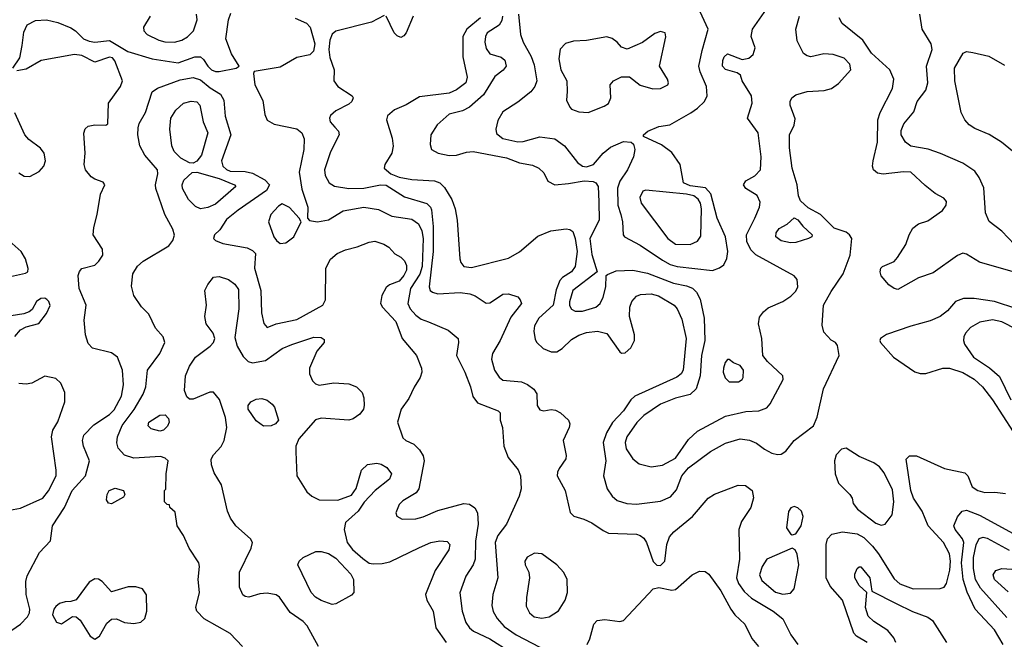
# Model space of a CAD drawing. Extents: x 1173029 to 1307123, y 522559 to 678521.
# Tile 81 of 256: x 1192510 to 1197818, y 566613 to 569956. Entities that reach past the tile are written whole.
import ezdxf

# ---------------------------------------------------------------- set-up
doc = ezdxf.new("R2010")
doc.units = 0

msp = doc.modelspace()

# ---------------------------------------------------------------- linework, layer by layer
at = {"layer": '0CON10XD'}
for points in [[(1196245, 568603.5), (1196283.5, 568616.5), (1196306.4, 568633.6), (1196322, 568668), (1196327.5, 568705), (1196315.3, 568785), (1196270.5, 568885), (1196236.8, 569016.8), (1196207.8, 569047.8), (1196125, 569059.6), (1196089.5, 569075), (1196070, 569175), (1196025, 569239.2), (1195970.3, 569280.3), (1195873.3, 569325), (1195873.3, 569335), (1195896.7, 569355), (1195955, 569379.2), (1196015, 569388), (1196127.3, 569452.7), (1196165, 569478.2), (1196201.8, 569515), (1196216.4, 569545), (1196213.1, 569595), (1196178.2, 569675), (1196171.1, 569705), (1196189.3, 569789.2), (1196221.8, 569905), (1196156.7, 570045)], [(1192472.9, 569695), (1192510.3, 569749.7), (1192522.8, 569817.2), (1192531.6, 569888.4), (1192551.2, 569928.8), (1192595, 569951.8), (1192655, 569955.3), (1192715, 569941.2), (1192785, 569911.1), (1192810.6, 569895), (1192855, 569852), (1192885, 569840), (1192915, 569834.2), (1192995, 569843.1), (1193093.4, 569783.4), (1193225, 569743.8), (1193365, 569722.9), (1193455, 569754.6), (1193484.6, 569754.6), (1193501.3, 569741.3), (1193523.9, 569705), (1193544.6, 569685), (1193565, 569675.9), (1193585, 569675.3), (1193676.7, 569693.3), (1193693.3, 569705), (1193652, 569772), (1193622.3, 569852.3), (1193635.6, 569955), (1193648.7, 569991.3)], [(1193213.3, 569975), (1193176.7, 569915), (1193180, 569895), (1193198.1, 569875), (1193260.8, 569845), (1193293.1, 569836.9), (1193345, 569834.1), (1193385, 569844.7), (1193415, 569863.1), (1193447.3, 569895), (1193467.1, 569955), (1193463.3, 569985)], [(1194475, 569978.8), (1194407, 569943), (1194215, 569893.1), (1194195, 569877.3), (1194181.6, 569845), (1194177, 569795), (1194182, 569752), (1194205.6, 569685), (1194204.2, 569625), (1194226, 569595), (1194302, 569545), (1194307.5, 569535), (1194300.8, 569515), (1194285, 569499.4), (1194215, 569464.4), (1194185, 569438.8), (1194180.6, 569425), (1194184.4, 569405), (1194209.2, 569375), (1194228.6, 569355), (1194232.9, 569335), (1194185, 569242), (1194152.5, 569145), (1194156.7, 569115), (1194178.6, 569075), (1194207.3, 569057.3), (1194285, 569045.8), (1194365, 569046.2), (1194455, 569064.8), (1194485, 569063.8), (1194585, 569000.4), (1194704.7, 568964.7), (1194724.5, 568945), (1194730, 568930), (1194739.5, 568839.5), (1194740, 568705), (1194717.9, 568515), (1194723.1, 568495), (1194735.4, 568485.4), (1194765, 568477.1), (1194885, 568483.1), (1194936.1, 568476.1), (1194965.3, 568465.3), (1195025, 568425.7), (1195045, 568428.6), (1195075, 568447.8), (1195115, 568474.4), (1195145, 568476.7), (1195195, 568460), (1195208.6, 568445), (1195215.7, 568425), (1195158.7, 568351.3), (1195101.1, 568225), (1195058.5, 568155), (1195054.5, 568125), (1195070.5, 568065), (1195095, 568028.1), (1195115, 568011.8), (1195215, 568001.9), (1195247.8, 567987.8), (1195282.2, 567962.2), (1195297.1, 567937.1), (1195299.4, 567875), (1195315, 567850.6), (1195335, 567845.7), (1195375, 567852.9), (1195399.3, 567849.3), (1195425, 567834.4), (1195468.6, 567795), (1195475.6, 567775), (1195471.9, 567755), (1195440.6, 567685), (1195455.7, 567605), (1195454.2, 567585.8), (1195417.5, 567535), (1195408.6, 567515), (1195408.1, 567495), (1195450.5, 567415), (1195477.4, 567297.4), (1195496.9, 567276.9), (1195550.7, 567260.7), (1195595, 567242), (1195655, 567199.7), (1195685, 567186.3), (1195835, 567180), (1195855, 567173.5), (1195875, 567158.1), (1195890, 567135), (1195925, 567032.2), (1195945, 567013.9), (1195965, 567011.5), (1195988.2, 567035), (1195998, 567125), (1196013.8, 567166.2), (1196036.8, 567193.2), (1196137.8, 567275), (1196221.4, 567375), (1196255, 567395.6), (1196383.3, 567445), (1196422.6, 567442.6), (1196459.2, 567415), (1196465.7, 567375.7), (1196452.5, 567325), (1196401.2, 567248.8), (1196387.5, 567205), (1196391.2, 567045), (1196374.7, 566945), (1196385.9, 566915), (1196415, 566871.8), (1196455, 566835.9), (1196572.5, 566765), (1196623.7, 566723.7), (1196667.4, 566637.4), (1196704.4, 566585)], [(1194488.1, 569415), (1194517.4, 569317.4), (1194524, 569274), (1194515.8, 569235), (1194478.2, 569175), (1194475.5, 569155), (1194511.1, 569125), (1194555, 569106.1), (1194625, 569094.4), (1194746, 569086), (1194774.7, 569074.7), (1194800, 569050), (1194840, 568985), (1194857.1, 568935), (1194869.2, 568875), (1194882.9, 568665), (1194888, 568645), (1194904.5, 568624.5), (1194945, 568619.4), (1195145, 568669.2), (1195205, 568703.6), (1195302.6, 568787.4), (1195372.8, 568817.2), (1195456.6, 568826.6), (1195475, 568824.6), (1195492.2, 568812.2), (1195505, 568776), (1195514.8, 568705.2), (1195504.8, 568625), (1195485, 568596), (1195435.6, 568564.4), (1195421.5, 568548.5), (1195402.1, 568497.9), (1195385.3, 568415), (1195308.2, 568345), (1195285.4, 568305), (1195281.5, 568275), (1195289.8, 568229.8), (1195297.5, 568215), (1195332.4, 568182.4), (1195375, 568163.3), (1195405, 568163.4), (1195435, 568182.7), (1195485, 568229.6), (1195525, 568253.8), (1195565, 568267.5), (1195625.5, 568275.5), (1195675, 568262), (1195745, 568164), (1195755, 568156), (1195775, 568158), (1195804.5, 568185.5), (1195824.4, 568225), (1195824.4, 568255), (1195797.8, 568355), (1195799.1, 568405), (1195810, 568435), (1195835, 568463.3), (1195856.9, 568473.1), (1195915, 568475.9), (1195953.6, 568466.4), (1196039.1, 568415), (1196055.4, 568395), (1196080, 568340), (1196102.5, 568235), (1196087.5, 568065), (1196075.5, 568045), (1196052.2, 568027.8), (1195825.9, 567924.1), (1195804.5, 567905), (1195765.2, 567844.8), (1195706.6, 567783.4), (1195672.8, 567727.2), (1195656, 567675), (1195669.2, 567575), (1195658.1, 567495), (1195677.5, 567425), (1195704.3, 567385), (1195731.7, 567361.7), (1195782.5, 567345), (1195835, 567341.5), (1195965, 567357.9), (1196018.9, 567381.1), (1196051.1, 567418.9), (1196079.6, 567495), (1196115, 567538.2), (1196235, 567625.5), (1196315, 567671.8), (1196395, 567693.8), (1196445, 567688.2), (1196482, 567672), (1196525, 567639.2), (1196565, 567618), (1196595, 567610), (1196615, 567612.5), (1196641.2, 567628.8), (1196686, 567685), (1196788.6, 567765), (1196808.6, 567811.4), (1196842.7, 567965), (1196927.1, 568145), (1196918, 568198), (1196907.5, 568215), (1196885, 568227.5), (1196845, 568270), (1196837, 568307), (1196842.7, 568415), (1196885, 568488.6), (1196949.5, 568585), (1196986.5, 568685), (1196996, 568775), (1196983.8, 568795), (1196965, 568810), (1196901.2, 568831.2), (1196826.7, 568905), (1196761.2, 568941.2), (1196718.8, 568978.8), (1196708, 569005), (1196701.9, 569065), (1196674.4, 569155), (1196659.2, 569265), (1196660.8, 569335), (1196685, 569386.7), (1196691.3, 569421.3), (1196664.4, 569495), (1196664.5, 569515), (1196673.1, 569535), (1196695, 569549.5), (1196755, 569567.5), (1196846.1, 569573.9), (1196886, 569584), (1196925, 569611.4), (1196990, 569685), (1196985.5, 569715), (1196955, 569747.3), (1196895, 569768.5), (1196845, 569770.8), (1196775, 569756.2), (1196755, 569760), (1196735, 569773.1), (1196701.5, 569841.5), (1196694.6, 569905), (1196713.8, 569975)], [(1194631.5, 569975), (1194592.7, 569885), (1194581.1, 569868.9), (1194565, 569860.5), (1194545, 569867.8), (1194529.1, 569885), (1194485.8, 569975)], [(1195113.2, 569975), (1195109.3, 569950.7), (1195095, 569926.7), (1195030.9, 569885), (1195020.8, 569865), (1195017.1, 569835), (1195025, 569800), (1195045, 569771.4), (1195105, 569754.4), (1195125, 569737.5), (1195133.3, 569705), (1195116.5, 569683.5), (1195071.5, 569648.5), (1195009.6, 569550.4), (1194935, 569484.3), (1194896.8, 569463.2), (1194825, 569445.3), (1194761, 569389), (1194726.4, 569335), (1194722.1, 569282.1), (1194730.6, 569255), (1194765.3, 569235.3), (1194825, 569223.3), (1194864.7, 569225.3), (1194918.8, 569241.2), (1194955, 569243.8), (1195135, 569210.7), (1195205, 569184.2), (1195275, 569170.4), (1195308, 569155), (1195335, 569130), (1195358, 569085), (1195395, 569065.6), (1195468.8, 569071.2), (1195553.3, 569086.7), (1195602.5, 569082.5), (1195616.7, 569075), (1195629, 569055), (1195632.7, 568972.7), (1195633.5, 568875), (1195583.1, 568775), (1195595, 568688.8), (1195622.5, 568595), (1195492.2, 568495), (1195474.3, 568434.3), (1195474.4, 568414.4), (1195484.3, 568394.3), (1195505, 568384), (1195543.5, 568383.5), (1195616.5, 568405), (1195638.8, 568425), (1195655, 568458.8), (1195670.6, 568515), (1195672.5, 568575), (1195678.3, 568581.7), (1195725, 568600.5), (1195815, 568605.3), (1195895, 568587.4), (1196035, 568534.3), (1196105, 568520.3), (1196136.8, 568506.8), (1196159.6, 568485), (1196177.7, 568447.7), (1196199.4, 568345)], [(1195198.4, 569985), (1195209.1, 569875), (1195224.8, 569834.8), (1195268, 569758), (1195282.8, 569712.8), (1195297.1, 569625), (1195287.5, 569595), (1195265, 569566.9), (1195195, 569510.6), (1195115, 569458.9), (1195087.3, 569412.7), (1195077.5, 569365), (1195081.3, 569341.3), (1195115, 569314.2), (1195195, 569296), (1195225, 569297.7), (1195315, 569322.9), (1195395, 569313.8), (1195446.7, 569275), (1195517.8, 569185), (1195545, 569165.4), (1195565, 569161.2), (1195603.5, 569175), (1195655, 569235.5), (1195695, 569267.5), (1195765, 569298.9), (1195806.7, 569295), (1195818.8, 569285), (1195825.7, 569255.7), (1195818.5, 569215), (1195787.5, 569145), (1195744.7, 569085), (1195732.3, 569047.7), (1195735.3, 568955.3), (1195750.7, 568905), (1195760, 568865), (1195764.2, 568795), (1195771.2, 568785), (1195855, 568738.5), (1195975, 568657.6), (1196016.9, 568635), (1196053.9, 568623.9), (1196245, 568603.5)], [(1196199.4, 568345), (1196204.3, 568225), (1196185.2, 568144.8), (1196179.4, 568035), (1196156.6, 567965), (1196125, 567933.3), (1196045, 567914.2), (1195965, 567881.1), (1195875, 567820.3), (1195837.5, 567782.5), (1195782.9, 567705), (1195774.2, 567675), (1195780.4, 567640.4), (1195815, 567586.5), (1195850.4, 567560.4), (1195915, 567542.8), (1195975, 567552.5), (1196045, 567589.7), (1196115, 567691.2), (1196165, 567735.4), (1196315, 567816.5), (1196425, 567842.9), (1196495, 567846.4), (1196537.8, 567862.2), (1196556.4, 567883.6), (1196626.7, 568015), (1196623.3, 568035), (1196540.9, 568110.9), (1196516.7, 568145), (1196510.7, 568235), (1196492.5, 568315), (1196498.2, 568351.8), (1196519.5, 568380.5), (1196545, 568401.1), (1196623.8, 568436.2), (1196667.5, 568465), (1196695, 568490.8), (1196705.7, 568515), (1196702, 568555), (1196684.5, 568574.5), (1196478, 568688), (1196451.8, 568715), (1196429.6, 568759.6), (1196427.5, 568795), (1196473.8, 568885), (1196498.5, 568945), (1196502.1, 568972.1), (1196485, 569007.1), (1196424, 569045), (1196412.5, 569065), (1196424.5, 569085.5), (1196473.3, 569113.3), (1196503.1, 569145), (1196507.7, 569215), (1196490.5, 569345), (1196433.1, 569425), (1196458.5, 569505), (1196455.5, 569545), (1196405.8, 569625), (1196395.8, 569655.8), (1196378.8, 569668.8), (1196315, 569687.1), (1196299.4, 569705), (1196300, 569735), (1196307.5, 569755), (1196325, 569771.2), (1196405, 569741.2), (1196441.7, 569748.3), (1196465, 569767.5), (1196475.9, 569804.1), (1196454.3, 569865), (1196461.4, 569905), (1196536.9, 570013.1)], [(1197873.7, 568743.7), (1197805.5, 568815), (1197736.9, 568866.9), (1197717, 568913), (1197707.9, 569047.9), (1197682.9, 569105), (1197658.9, 569138.9), (1197595, 569182.5), (1197475, 569234.4), (1197407.9, 569257.9), (1197315, 569273.8), (1197285.8, 569295.8), (1197262.1, 569335), (1197261.9, 569358.1), (1197276.2, 569393.8), (1197330.7, 569459.3), (1197348.8, 569515), (1197395.8, 569575), (1197405.6, 569615), (1197397.8, 569705), (1197429.5, 569795), (1197424.4, 569825), (1197375.7, 569905), (1197363.5, 569985)], [(1193995, 569963.5), (1194056.5, 569936.5), (1194075.5, 569915.5), (1194100.4, 569825), (1194094.7, 569785.3), (1194075, 569766.5), (1194005, 569750.9), (1193915, 569700), (1193775, 569676.7), (1193770, 569665), (1193778.6, 569605), (1193820.3, 569520.3), (1193830.8, 569445), (1193844.4, 569414.4), (1193882.1, 569392.1), (1194005, 569367.3), (1194031.5, 569345), (1194043, 569313), (1194042.3, 569255), (1194017.2, 569132.8), (1194031.3, 569041.3), (1194064.3, 568945), (1194062.5, 568885), (1194071.7, 568871.7), (1194115, 568865.8), (1194175, 568875.7), (1194254.7, 568925.3), (1194365, 568943.6), (1194445, 568931.2), (1194515.9, 568895.9), (1194625, 568878.8), (1194659.4, 568855), (1194677.4, 568817.4), (1194686, 568775), (1194680, 568625), (1194666.7, 568583.3), (1194616.1, 568505), (1194603.4, 568425), (1194615.2, 568395), (1194645, 568361.6), (1194675, 568339.3), (1194714.5, 568325.5), (1194820.2, 568280.2), (1194873.3, 568235), (1194876.2, 568215), (1194864.5, 568145), (1194910.5, 568055), (1194940, 567975), (1194952.1, 567922.1), (1194978.8, 567888.8), (1195090, 567845), (1195100, 567835), (1195100, 567795), (1195113.3, 567755), (1195120.8, 567655), (1195143.6, 567593.6), (1195196.7, 567526.7), (1195210, 567495), (1195213.3, 567425), (1195203.5, 567385), (1195133.8, 567235), (1195087.4, 567172.6), (1195072.9, 567135), (1195087.9, 566945), (1195060, 566855), (1195056.2, 566796.2)], [(1194994.6, 569965), (1194920, 569905), (1194899.2, 569865), (1194898.2, 569755), (1194921.8, 569645), (1194915, 569614.5), (1194865, 569577.8), (1194825, 569559.7), (1194665, 569538.9), (1194593.8, 569496.2), (1194531.2, 569468.8), (1194493.8, 569436.2), (1194488.1, 569415)], [(1197865, 568595.6), (1197685, 568646.8), (1197615, 568691.5), (1197595, 568696.9), (1197566, 568684), (1197435, 568589.5), (1197356.4, 568563.6), (1197245, 568500), (1197223.8, 568505), (1197196.2, 568525), (1197155, 568573.3), (1197149.2, 568595), (1197152.5, 568615), (1197161.2, 568625), (1197225, 568651.2), (1197243, 568673), (1197287.6, 568742.4), (1197305.4, 568795), (1197325, 568830.8), (1197355, 568854.2), (1197405, 568870), (1197485, 568926.2), (1197503.8, 568955), (1197506.2, 568975), (1197492.3, 568992.3), (1197445, 569018), (1197391.4, 569061.4), (1197315, 569132.9), (1197275, 569135.5), (1197165, 569122.2), (1197135, 569128.1), (1197112.5, 569145), (1197107.1, 569165), (1197111.4, 569195), (1197134.6, 569295.4), (1197136.9, 569415), (1197149.2, 569455), (1197214.7, 569585), (1197222.5, 569635), (1197201.1, 569685), (1197102.9, 569775), (1197055.4, 569845.4), (1196943.8, 569935), (1196928, 569965)], [(1195575, 569454.5), (1195661.3, 569488.7), (1195685, 569504.4), (1195696.8, 569535), (1195693.1, 569605), (1195711.9, 569625), (1195755, 569648), (1195797.1, 569647.1), (1195855, 569602.9), (1195922.6, 569582.6), (1195965, 569584.3), (1196003.8, 569605), (1196008, 569615), (1196002.5, 569635), (1195960, 569705), (1195993, 569863), (1195990, 569885), (1195965, 569892.5), (1195935, 569882), (1195867, 569833), (1195785, 569795.8), (1195755, 569807.1), (1195731.1, 569835), (1195705, 569853.8), (1195675, 569863.3), (1195565, 569844.2), (1195495, 569839.1), (1195453.1, 569826.9), (1195424, 569796), (1195416.2, 569745), (1195427.5, 569685), (1195459.6, 569625), (1195461.8, 569568.2), (1195457.9, 569522.1), (1195475, 569482.9), (1195485, 569473.1), (1195525, 569457.8), (1195575, 569454.5)], [(1192468.1, 566661.9), (1192514.7, 566695.3), (1192552.9, 566735), (1192562.9, 566755), (1192564.4, 566775), (1192544.7, 566855), (1192543.2, 566925), (1192549.7, 566955), (1192617.8, 567082.2), (1192676.9, 567145), (1192687.8, 567225), (1192750.8, 567325), (1192792.5, 567415), (1192865, 567495.7), (1192886.5, 567575), (1192853.5, 567655), (1192849.5, 567685), (1192856.3, 567713.7), (1192910.6, 567769.4), (1192994.8, 567825.2), (1193019.6, 567850.4), (1193059.3, 567925), (1193069.8, 567985), (1193063.6, 568065), (1193037.9, 568135), (1193005, 568158.4), (1192903.2, 568183.2), (1192879.6, 568209.6), (1192864.7, 568255), (1192856.9, 568335), (1192868.8, 568415), (1192830.8, 568505), (1192825.6, 568575), (1192831.9, 568598.1), (1192845, 568613.8), (1192915, 568632.2), (1192937.3, 568652.7), (1192957.7, 568685), (1192956.9, 568716.9), (1192907.1, 568795), (1192910.6, 568835), (1192928.2, 568905), (1192945.6, 569015), (1192970, 569065), (1192960, 569080), (1192915, 569094.5), (1192895, 569107.5), (1192864.6, 569145), (1192857.9, 569175), (1192862.7, 569235), (1192855.7, 569344.3), (1192862.7, 569367.3), (1192879.2, 569380.8), (1192915, 569388.6), (1192975, 569386.7), (1192985.8, 569394.2), (1192988.9, 569505), (1193052.9, 569595), (1193064.2, 569625), (1193023.1, 569733.1), (1193009.8, 569749.8), (1192995, 569754.4), (1192915, 569726), (1192845, 569762.9), (1192805, 569768.1), (1192625.2, 569734.7), (1192545, 569689.6), (1192495, 569680.5)], [(1197999.2, 569135), (1197802.5, 569295), (1197735.7, 569335.7), (1197658.6, 569368.6), (1197629.2, 569389.2), (1197604.8, 569414.8), (1197585, 569454.2), (1197551.5, 569625), (1197548.9, 569695), (1197595.8, 569775), (1197615, 569784.4), (1197648.8, 569778.8), (1197735, 569758.7), (1197819.9, 569709.9)], [(1193711.2, 566575), (1193645, 566644.5), (1193504.1, 566724.1), (1193464.3, 566765), (1193459.4, 566785), (1193479.5, 566865), (1193472.5, 566935), (1193479.6, 567005), (1193475.5, 567025), (1193423.2, 567105), (1193392.6, 567172.6), (1193359.2, 567225), (1193348.3, 567298.3), (1193320, 567325), (1193318.3, 567338.3), (1193305, 567340), (1193290, 567355), (1193290, 567415), (1193297.5, 567422.5), (1193300.6, 567505), (1193311.4, 567575), (1193295, 567591.1), (1193268.5, 567598.5), (1193125, 567590.5), (1193075, 567605.6), (1193041.5, 567645), (1193033.1, 567673.1), (1193037.5, 567705), (1193063.3, 567766.7), (1193128, 567852), (1193175.3, 567935), (1193190.4, 567975), (1193198.5, 568065), (1193265.8, 568155), (1193292, 568215), (1193284.2, 568245), (1193242.3, 568292.3), (1193206.2, 568366.2), (1193167.2, 568407.2), (1193125, 568468), (1193112.2, 568517.8), (1193120.9, 568585), (1193144.7, 568625.3), (1193175, 568652.5), (1193314.5, 568735.5), (1193336.4, 568763.6), (1193344.1, 568794.1), (1193335.8, 568825), (1193292.9, 568905), (1193244.6, 569044.6), (1193242.5, 569065), (1193255.5, 569125), (1193252.5, 569145), (1193185.5, 569225), (1193158.2, 569275), (1193146.9, 569335), (1193148.2, 569371.8), (1193153.6, 569396.4), (1193188.9, 569455), (1193225, 569566), (1193253.1, 569586.9), (1193375, 569631.9), (1193445, 569644.3), (1193485, 569631), (1193537.5, 569587.5), (1193593.5, 569553.5), (1193611, 569521), (1193618.4, 569435), (1193647.6, 569335), (1193598.5, 569195), (1193604.5, 569165), (1193625, 569147.1), (1193645, 569139.3), (1193725, 569137.6), (1193765, 569128.2), (1193831.9, 569091.9), (1193856.1, 569065), (1193840.8, 569035), (1193688, 568928), (1193625, 568878.2), (1193588.5, 568821.5), (1193560, 568795), (1193555.7, 568775.7), (1193566, 568765), (1193605, 568749.1), (1193735.8, 568724.2), (1193765, 568711.1), (1193780.6, 568695), (1193776.8, 568615), (1193809.3, 568495), (1193813.8, 568373.8), (1193826.3, 568316.3), (1193845, 568296), (1193893.3, 568315), (1194005, 568338.7), (1194144.6, 568415.4), (1194158.6, 568445), (1194160, 568615), (1194185.7, 568664.3), (1194222, 568695), (1194266.7, 568715), (1194329.3, 568730.7), (1194395, 568756), (1194425, 568760), (1194472.5, 568745), (1194499.4, 568729.4), (1194533.1, 568693.1), (1194565, 568674.4), (1194584.1, 568654.1), (1194595, 568630), (1194594.7, 568605), (1194581.2, 568575), (1194555, 568544.6), (1194504.4, 568525.6), (1194485, 568511.2), (1194462.8, 568467.2), (1194455.5, 568425), (1194466.5, 568405), (1194537.8, 568327.8), (1194572.9, 568235), (1194648.6, 568145), (1194675.7, 568075), (1194677.5, 568055), (1194668.6, 568025), (1194636.3, 567973.7), (1194607.8, 567912.2), (1194566.2, 567855), (1194546.7, 567785), (1194575, 567700), (1194592.5, 567685), (1194635, 567666.2), (1194665, 567636), (1194685, 567603.3), (1194690.6, 567575), (1194662.5, 567425), (1194646.8, 567403.2), (1194575, 567359.2), (1194555, 567340), (1194537.5, 567295), (1194543, 567277), (1194571.2, 567261.2), (1194645, 567263.3), (1194685, 567273.6), (1194765, 567307.1), (1194905, 567345.5), (1194935, 567341.9), (1194963, 567323), (1194978.5, 567295), (1194982.2, 567235), (1194967, 567143), (1194965.4, 567045), (1194954.6, 567015), (1194915, 566952.9), (1194883.3, 566863.3), (1194895.7, 566765), (1194914.4, 566704.4), (1194934.6, 566675), (1194957.3, 566657.3), (1195045, 566616.2), (1195271.2, 566471.2)], [(1193445, 569180.8), (1193425, 569184.3), (1193379.1, 569209.1), (1193342.7, 569245), (1193330.5, 569275), (1193320, 569365), (1193325.5, 569424.5), (1193352.4, 569467.6), (1193394, 569505), (1193435, 569516.5), (1193465, 569511.9), (1193481.9, 569495), (1193498.5, 569405), (1193524.4, 569345), (1193489.7, 569225), (1193465, 569191.9), (1193445, 569180.8)], [(1192505, 569130.4), (1192535, 569110.9), (1192565, 569110.6), (1192615, 569136.5), (1192641.1, 569165), (1192648.9, 569195), (1192641.9, 569235), (1192622.9, 569262.9), (1192559.6, 569309.6), (1192537.7, 569335), (1192483.1, 569453.1)], [(1193485, 568936.2), (1193457.6, 568947.6), (1193420.8, 568985), (1193388, 569045), (1193385.4, 569065), (1193395, 569090.6), (1193439.1, 569130.9), (1193465, 569133.1), (1193585, 569099.3), (1193668.9, 569065), (1193675.5, 569055), (1193565, 568960.7), (1193525, 568943.1), (1193485, 568936.2)], [(1196125, 568742.3), (1196165, 568760.5), (1196181.5, 568788.5), (1196184.8, 568935), (1196180.5, 568965), (1196168.2, 568988.2), (1196144.1, 569005), (1196105, 569015.1), (1195885, 569035.7), (1195869.2, 569030.8), (1195853, 568997), (1195860, 568965), (1196005, 568775.5), (1196045, 568743.9), (1196125, 568742.3)], [(1193915, 568749.1), (1193945, 568752.2), (1193988.5, 568785), (1194027.5, 568865), (1194016.7, 568885), (1193965, 568943.1), (1193925, 568961.5), (1193905, 568949.5), (1193863.8, 568905), (1193851.2, 568865), (1193880.6, 568785), (1193894.1, 568765), (1193915, 568749.1)], [(1196665, 568752.7), (1196615, 568761.8), (1196586.9, 568785), (1196588.9, 568805), (1196605, 568830), (1196647.6, 568852.4), (1196685, 568886.7), (1196705.9, 568875.9), (1196731.7, 568841.7), (1196782.5, 568795), (1196780, 568785), (1196763.3, 568775), (1196695, 568754.5), (1196665, 568752.7)], [(1192445, 568566.2), (1192541.7, 568588.3), (1192553.8, 568596.2), (1192556.4, 568613.6), (1192541.1, 568665), (1192518.8, 568705), (1192453, 568763)], [(1194121.4, 566575), (1194059.1, 566685), (1194038.7, 566708.7), (1193968.1, 566758.1), (1193911.1, 566841.1), (1193892.5, 566852.5), (1193845, 566862.7), (1193805, 566858.9), (1193745, 566840), (1193725, 566844), (1193713.4, 566853.4), (1193695.7, 566895), (1193694.5, 566975.5), (1193758.6, 567105), (1193765.7, 567135), (1193754.2, 567155), (1193674.5, 567224.5), (1193647, 567267), (1193631.2, 567305), (1193597.3, 567447.2), (1193558.3, 567511.7), (1193543.3, 567555), (1193542.2, 567585), (1193555, 567608.5), (1193596.4, 567653.7), (1193612.7, 567685), (1193626.8, 567755), (1193620.3, 567810.3), (1193586.6, 567906.6), (1193555, 567945.7), (1193535, 567947.1), (1193445, 567908.6), (1193425, 567908.8), (1193410.3, 567920.3), (1193399.2, 567955), (1193404.5, 568035), (1193425, 568085.8), (1193457.8, 568135), (1193537.8, 568195), (1193554.4, 568215), (1193561.4, 568235), (1193552.9, 568265), (1193515.6, 568315), (1193507.8, 568355), (1193516.9, 568415), (1193508.6, 568495), (1193523.7, 568526.3), (1193555, 568565.8), (1193585, 568570), (1193635, 568554.3), (1193669.8, 568529.8), (1193689.3, 568499.3), (1193691.9, 568395), (1193669.4, 568240.6), (1193683.4, 568195), (1193715, 568138.1), (1193741.9, 568111.9), (1193765, 568104.5), (1193835, 568117.1), (1193925, 568181.5), (1193977.1, 568202.9), (1194095, 568242.2), (1194135, 568242), (1194150.7, 568230.7), (1194151.2, 568215), (1194111.7, 568168.3), (1194072.3, 568075), (1194072.1, 568045), (1194088.1, 568008.1), (1194105, 567990.6), (1194125, 567984.4), (1194203, 567997), (1194285, 567991.8), (1194325.7, 567975), (1194355.5, 567945), (1194365.5, 567915), (1194367.7, 567875), (1194363.6, 567855), (1194343.1, 567826.9), (1194307.1, 567802.9), (1194285, 567796.1), (1194135, 567806.4), (1194105, 567797.8), (1194015.4, 567695), (1193999.6, 567655), (1193997.9, 567625), (1194004.5, 567495), (1194058.5, 567408.5), (1194085.6, 567385), (1194125, 567366.2), (1194225, 567364.4), (1194299.5, 567390.5), (1194323.8, 567426.2), (1194352.8, 567525), (1194385, 567556.4), (1194435, 567563.6), (1194458.4, 567558.4), (1194489.9, 567539.9), (1194513.8, 567505), (1194502.9, 567477.1), (1194426.5, 567415), (1194367.5, 567352.5), (1194334.2, 567305), (1194267.4, 567242.6), (1194259.6, 567205), (1194274.7, 567135), (1194305, 567096.7), (1194359.2, 567049.2), (1194395, 567024.6), (1194415, 567019.6), (1194465, 567021.6), (1194505, 567030.4), (1194665, 567107.5), (1194726.7, 567135), (1194774.3, 567144.3), (1194815, 567140), (1194829.2, 567125), (1194823.8, 567095), (1194750, 566985), (1194698.6, 566855), (1194705.7, 566825), (1194738.6, 566765), (1194752.9, 566675), (1194809.5, 566595)], [(1192483.2, 568246.8), (1192515, 568282.9), (1192545, 568298.6), (1192613.9, 568316.1), (1192655, 568370), (1192674.1, 568414.1), (1192667.5, 568435), (1192656.4, 568446.4), (1192645, 568452.9), (1192625, 568452.5), (1192600, 568435), (1192577.3, 568392.7), (1192561.2, 568378.8), (1192531.7, 568368.3), (1192465, 568358.9)], [(1197885.2, 568395.2), (1197765, 568435.7), (1197655, 568452.1), (1197598, 568452), (1197554.7, 568435.3), (1197511.1, 568385), (1197472.5, 568355), (1197418.5, 568331.5), (1197315, 568302.9), (1197183.4, 568256.6), (1197151.2, 568235), (1197146.2, 568225), (1197151.2, 568215), (1197220, 568135), (1197335, 568055.6), (1197365, 568046.9), (1197395, 568046.9), (1197487.5, 568075), (1197523.4, 568076.6), (1197595, 568053.3), (1197656, 568016), (1197700, 567975), (1197754.7, 567905), (1197865, 567733.1)], [(1197885, 568284.2), (1197805, 568326.2), (1197755, 568336.4), (1197685.3, 568324.7), (1197635.3, 568294.7), (1197608.9, 568265), (1197599.5, 568245), (1197597.3, 568225), (1197603.6, 568205), (1197652.1, 568135), (1197737.9, 568077.9), (1197791.5, 568031.5), (1197853.2, 567905)], [(1196385, 568002), (1196405, 568014), (1196410.8, 568025), (1196412.9, 568065), (1196395, 568090.8), (1196357.5, 568105), (1196335, 568122.5), (1196325, 568122.5), (1196313.2, 568106.8), (1196304.4, 568075), (1196303.3, 568055), (1196312.8, 568022.8), (1196335, 568002.5), (1196385, 568002)], [(1192435, 567306.7), (1192515, 567320), (1192635, 567374.5), (1192666.2, 567413.8), (1192706.4, 567495), (1192707.5, 567525), (1192681.1, 567705), (1192689.4, 567740.6), (1192715, 567786.7), (1192754.2, 567895), (1192754.2, 567944.2), (1192731.2, 567995), (1192705, 568020), (1192645, 568032), (1192575, 567994.4), (1192545, 567990), (1192505, 567993.6)], [(1193825, 567762.9), (1193785, 567792.5), (1193741.9, 567855), (1193742.5, 567875), (1193756.6, 567893.4), (1193785, 567908.6), (1193815, 567911.9), (1193845, 567903.3), (1193871.7, 567881.7), (1193884.4, 567865), (1193906, 567795), (1193888.8, 567775), (1193865, 567764.5), (1193825, 567762.9)], [(1193265, 567735.6), (1193218.7, 567748.7), (1193202.9, 567765), (1193207.1, 567785), (1193265, 567823.1), (1193295, 567824.2), (1193312.5, 567805), (1193315.6, 567785), (1193306.5, 567763.5), (1193285, 567741.5), (1193265, 567735.6)], [(1197155, 567229.1), (1197175, 567234.4), (1197213.8, 567285), (1197222.9, 567355), (1197215, 567419.2), (1197170.5, 567510.5), (1197145, 567542.9), (1197115, 567565.4), (1197035, 567599.2), (1196965, 567643.6), (1196940.8, 567639.2), (1196912.5, 567607.5), (1196902, 567575), (1196905.8, 567505), (1196924.7, 567455), (1196986, 567395), (1196998, 567375), (1197004, 567345), (1197025.8, 567315), (1197125, 567240.4), (1197155, 567229.1)], [(1197107.5, 567115), (1197139.4, 567075), (1197225, 566939.6), (1197255, 566912.8), (1197326.2, 566886.2), (1197472.5, 566887.5), (1197493.8, 566895), (1197506, 566914), (1197524.8, 566985.2), (1197528.7, 567035), (1197523.5, 567075), (1197490.3, 567135), (1197408.2, 567225), (1197375.6, 567305), (1197329.1, 567375), (1197315, 567416.7), (1197288.6, 567585), (1197306.6, 567603.4), (1197345, 567603.3), (1197495, 567534.6), (1197605, 567511.2), (1197621.5, 567495), (1197645, 567436), (1197675, 567416.5), (1197712.5, 567405), (1197767.1, 567407.1), (1197825, 567400)], [(1193005, 567343.3), (1192988.3, 567348.3), (1192978, 567365), (1192981.4, 567395), (1192992.9, 567415), (1193025, 567428.1), (1193070, 567415), (1193077.5, 567395), (1193069.5, 567380.5), (1193005, 567343.3)], [(1196675, 567176), (1196695, 567182), (1196722.5, 567225), (1196732.9, 567275), (1196724.2, 567305), (1196705, 567322.9), (1196685, 567330), (1196668, 567322), (1196655, 567303.3), (1196644.4, 567215), (1196665, 567182), (1196675, 567176)], [(1197812.4, 566585), (1197764.8, 566664.8), (1197660.6, 566775), (1197618.1, 566868.1), (1197596.3, 566935), (1197586.9, 567025), (1197600.6, 567135), (1197593.1, 567155), (1197552.3, 567205), (1197545.8, 567225), (1197566.6, 567273.4), (1197590.5, 567305), (1197615, 567309.4), (1197685, 567283.1), (1197885, 567173.1)], [(1197078.1, 566595), (1197020.6, 566630.6), (1197006.5, 566646.5), (1196945, 566824.2), (1196879.9, 566899.9), (1196857.1, 566945), (1196856.9, 567125), (1196865.5, 567155), (1196889.1, 567180.9), (1196945, 567192.5), (1197025, 567182), (1197061.7, 567161.7), (1197107.5, 567115)], [(1197831.4, 566731.3), (1197689.8, 566889.8), (1197663.4, 566935), (1197652.2, 566995), (1197652.3, 567055), (1197667.1, 567122.9), (1197682.8, 567157.2), (1197705, 567164.7), (1197725, 567159.5), (1197843.5, 567093.5)], [(1196623.6, 566856.4), (1196665, 566861.9), (1196684.5, 566885.5), (1196710.9, 567015), (1196702.1, 567072.1), (1196690, 567095), (1196675, 567104.2), (1196538.8, 567045), (1196513.3, 567005), (1196498.9, 566961.1), (1196510.8, 566930.8), (1196585, 566867.7), (1196623.6, 566856.4)], [(1194195, 566801.2), (1194135, 566823.1), (1194105, 566840.9), (1194080.9, 566865), (1194009.2, 567015), (1194016, 567035), (1194038, 567055), (1194106.8, 567086.8), (1194135, 567086.5), (1194175, 567075.5), (1194215, 567050.9), (1194294.6, 566965), (1194309.2, 566935), (1194311.2, 566865), (1194298.3, 566851.7), (1194215, 566803.8), (1194195, 566801.2)], [(1195325, 566726.5), (1195365, 566734.4), (1195415, 566767.5), (1195451.5, 566825), (1195462.9, 566865), (1195462.3, 566935), (1195444.1, 566974.1), (1195405.7, 567015), (1195324.2, 567074.2), (1195285, 567077.5), (1195245, 567056), (1195232.5, 567035), (1195234.3, 567015), (1195254.4, 566975), (1195258.9, 566945), (1195241.7, 566838.3), (1195241.3, 566791.3), (1195258.1, 566755), (1195284, 566735), (1195325, 566726.5)], [(1197234.1, 566595), (1197221.8, 566621.8), (1197190.8, 566660.8), (1197115, 566710), (1197085, 566738.5), (1197070.3, 566785), (1197077.5, 566865), (1197035, 566902.9), (1197012.1, 566945), (1197012.9, 566965), (1197024.5, 566995), (1197035, 567004.3), (1197045, 567004.3), (1197093.3, 566945), (1197103.6, 566873.6), (1197235, 566806.8), (1197323.1, 566763.1), (1197405, 566732), (1197431.2, 566715), (1197506.2, 566595)], [(1195570, 566585), (1195584.4, 566615), (1195606, 566695), (1195622.5, 566715), (1195665, 566720.6), (1195745, 566708.5), (1195765, 566714.6), (1195924.4, 566885), (1195955, 566893.1), (1196025, 566877.8), (1196045, 566881.1), (1196135, 566961.4), (1196175, 566980), (1196205, 566978.8), (1196225, 566963.8), (1196289.6, 566875), (1196343.2, 566775), (1196365.7, 566745.7), (1196419.6, 566695), (1196457.1, 566617.1), (1196493.3, 566575)], [(1197838.5, 566868.5), (1197764.6, 566935), (1197758.8, 566961.2), (1197772.5, 566985), (1197805, 566995.4), (1197885, 566989.4)], [(1192915, 566614), (1192940.2, 566629.8), (1192980.5, 566699.5), (1193005, 566722.5), (1193032.7, 566722.7), (1193075, 566704), (1193125, 566698.8), (1193163.6, 566706.4), (1193183.9, 566726.1), (1193195.8, 566765), (1193193.6, 566853.6), (1193172.5, 566885), (1193136.1, 566896.1), (1193095, 566896.2), (1193005, 566870), (1192954.5, 566924.5), (1192935, 566936.7), (1192915, 566938.5), (1192885, 566920.8), (1192815, 566826.2), (1192785, 566816.2), (1192755, 566816), (1192724.5, 566805.5), (1192705, 566790), (1192694.3, 566775), (1192687.5, 566745), (1192708.8, 566705), (1192735, 566696), (1192794.1, 566735.9), (1192815, 566733.8), (1192836.3, 566716.3), (1192889.8, 566629.8), (1192915, 566614)], [(1195056.2, 566796.2), (1195062.2, 566762.2), (1195084.5, 566725), (1195122.7, 566682.7), (1195187.2, 566637.2), (1195315, 566570.7)]]:
    msp.add_lwpolyline(points, dxfattribs=at)

doc.saveas('drawing.dxf')
